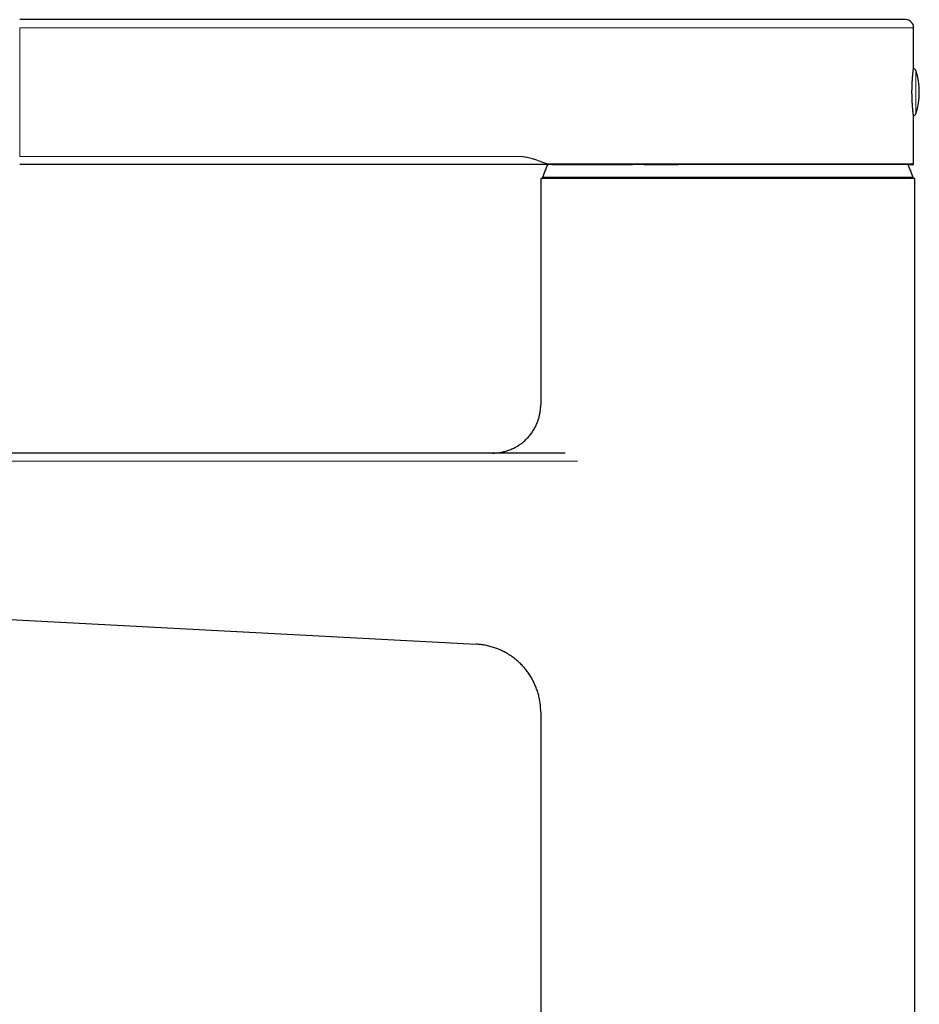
# Model space of a CAD drawing. Header units: millimetres. Extents: x 8 to 623, y 12 to 616.
# Tile 2 of 48: x 96 to 208, y 494 to 616. Entities that reach past the tile are written whole.
import ezdxf

# ---------------------------------------------------------------- set-up
doc = ezdxf.new("R2010")
doc.units = ezdxf.units.MM

msp = doc.modelspace()

# ---------------------------------------------------------------- linework, layer by layer
at = {"color": 7, "linetype": 'Continuous', "lineweight": 30}
for p, q in [((157.86, 615.94), (96.04, 615.94)), ((207.14, 610.04), (207.14, 614.94)), ((207.14, 598.04), (207.14, 603.84)), ((157.86, 597.94), (96.04, 597.94)), ((161.82, 597.94), (161.81, 597.94)), ((160.79, 596.19), (160.79, 568.07)), ((207.29, 596.19), (160.79, 596.19)), ((206.38, 596.19), (206.37, 596.24)), ((207.29, 371.19), (207.29, 596.19)), ((163.85, 562.07), (30.34, 562.07)), ((52.58, 543.64), (152.79, 538.32)), ((160.79, 529.88), (160.79, 371.19))]:
    msp.add_line(p, q, dxfattribs=at)
at = {"color": 8, "linetype": 'Continuous', "lineweight": 0}
for p, q in [((96.04, 598.94), (96.04, 614.94)), ((96.04, 614.94), (157.86, 614.94)), ((157.86, 614.94), (161.73, 614.94)), ((207.14, 614.94), (161.73, 614.94)), ((207.43, 606.94), (207.43, 609.63)), ((207.43, 604.24), (207.43, 606.94)), ((157.86, 598.94), (96.04, 598.94)), ((161.02, 596.37), (204.24, 596.37)), ((204.24, 596.37), (207.06, 596.37)), ((165.35, 561.07), (30.33, 561.07))]:
    msp.add_line(p, q, dxfattribs=at)
at = {"color": 7, "linetype": 'Continuous', "lineweight": 30}
for centre, radius, start, end in [((206.14, 614.94), 1, 360, 90), ((207.14, 609.54), 0.3, 17.4416, 94.866), ((198.84, 606.94), 9, 342.5584, 17.4416), ((207.14, 604.33), 0.3, 265.1332, 342.5584), ((161.12, 596.34), 0.1, 159.9882, 270), ((206.97, 596.34), 0.1, 270, 20.0118)]:
    msp.add_arc(centre, radius, start, end, dxfattribs=at)
for points, knots in [([(162.69, 615.94), (162.67, 615.94), (162.63, 615.94), (162.56, 615.94), (162.48, 615.94), (162.4, 615.94), (162.34, 615.94), (162.28, 615.94), (162.23, 615.94), (162.17, 615.94), (162.11, 615.94), (162.02, 615.94), (161.91, 615.94), (161.76, 615.94), (161.61, 615.94), (161.45, 615.94), (161.28, 615.94), (161.1, 615.94), (160.91, 615.94), (160.72, 615.94), (160.52, 615.94), (160.32, 615.94), (160.14, 615.94), (160, 615.94), (159.89, 615.94), (159.78, 615.94), (159.66, 615.94), (159.54, 615.94), (159.39, 615.94), (159.21, 615.94), (158.99, 615.94), (158.77, 615.94), (158.54, 615.94), (158.32, 615.94), (158.09, 615.94), (157.94, 615.94), (157.86, 615.94)], [0, 0, 0, 0, 0.034206, 0.06824, 0.102169, 0.136063, 0.153827, 0.171609, 0.18942, 0.207269, 0.225166, 0.243121, 0.280012, 0.316696, 0.353258, 0.389783, 0.426358, 0.463069, 0.499999, 0.536154, 0.572109, 0.607944, 0.643739, 0.662501, 0.681286, 0.700106, 0.718971, 0.737894, 0.756885, 0.791787, 0.826512, 0.86113, 0.895716, 0.930341, 0.965078, 1, 1, 1, 1]), ([(206.14, 615.94), (206.14, 615.94), (206.14, 615.94), (206.12, 615.94), (206.1, 615.94), (206.06, 615.94), (206.02, 615.94), (205.98, 615.94), (205.94, 615.94), (205.9, 615.94), (205.85, 615.94), (205.8, 615.94), (205.73, 615.94), (205.64, 615.94), (205.54, 615.94), (205.42, 615.94), (205.31, 615.94), (205.23, 615.94), (205.16, 615.94), (205.1, 615.94), (205.03, 615.94), (204.96, 615.94), (204.89, 615.94), (204.79, 615.94), (204.64, 615.94), (204.45, 615.94), (204.25, 615.94), (204.03, 615.94), (203.83, 615.94), (203.63, 615.94), (203.44, 615.94), (203.24, 615.94), (203.04, 615.94), (202.82, 615.94), (202.58, 615.94), (202.33, 615.94), (202.07, 615.94), (201.8, 615.94), (201.53, 615.94), (201.25, 615.94), (200.96, 615.94), (200.66, 615.94), (200.37, 615.94), (200.07, 615.94), (199.77, 615.94), (199.46, 615.94), (199.15, 615.94), (198.84, 615.94), (198.53, 615.94), (198.21, 615.94), (197.9, 615.94), (197.58, 615.94), (197.23, 615.94), (196.85, 615.94), (196.44, 615.94), (196.02, 615.94), (195.67, 615.94), (195.4, 615.94), (195.21, 615.94), (195.01, 615.94), (194.82, 615.94), (194.62, 615.94), (194.42, 615.94), (194.14, 615.94), (193.78, 615.94), (193.33, 615.94), (192.88, 615.94), (192.43, 615.94), (192.02, 615.94), (191.67, 615.94), (191.36, 615.94), (191.06, 615.94), (190.75, 615.94), (190.45, 615.94), (190.1, 615.94), (189.7, 615.94), (189.24, 615.94), (188.78, 615.94), (188.32, 615.94), (187.85, 615.94), (187.39, 615.94), (186.92, 615.94), (186.45, 615.94), (185.99, 615.94), (185.52, 615.94), (185.05, 615.94), (184.63, 615.94), (184.27, 615.94), (183.96, 615.94), (183.65, 615.94), (183.34, 615.94), (183.03, 615.94), (182.65, 615.94), (182.22, 615.94), (181.74, 615.94), (181.26, 615.94), (180.86, 615.94), (180.56, 615.94), (180.35, 615.94), (180.13, 615.94), (179.92, 615.94), (179.7, 615.94), (179.49, 615.94), (179.18, 615.94), (178.78, 615.94), (178.28, 615.94), (177.79, 615.94), (177.3, 615.94), (176.85, 615.94), (176.44, 615.94), (176.06, 615.94), (175.69, 615.94), (175.32, 615.94), (174.93, 615.94), (174.53, 615.94), (174.12, 615.94), (173.71, 615.94), (173.31, 615.94), (172.92, 615.94), (172.53, 615.94), (172.14, 615.94), (171.76, 615.94), (171.4, 615.94), (171.04, 615.94), (170.7, 615.94), (170.35, 615.94), (170.02, 615.94), (169.69, 615.94), (169.38, 615.94), (169.07, 615.94), (168.77, 615.94), (168.48, 615.94), (168.18, 615.94), (167.85, 615.94), (167.51, 615.94), (167.19, 615.94), (166.92, 615.94), (166.73, 615.94), (166.59, 615.94), (166.45, 615.94), (166.31, 615.94), (166.18, 615.94), (166.05, 615.94), (165.87, 615.94), (165.64, 615.94), (165.37, 615.94), (165.11, 615.94), (164.86, 615.94), (164.65, 615.94), (164.47, 615.94), (164.32, 615.94), (164.18, 615.94), (164.04, 615.94), (163.9, 615.94), (163.76, 615.94), (163.59, 615.94), (163.42, 615.94), (163.25, 615.94), (163.1, 615.94), (162.95, 615.94), (162.82, 615.94), (162.73, 615.94), (162.69, 615.94)], [0, 0, 0, 0, 0.007402, 0.014794, 0.02218, 0.029563, 0.036947, 0.041784, 0.046623, 0.051466, 0.056313, 0.061277, 0.066366, 0.073991, 0.08161, 0.089224, 0.096839, 0.100259, 0.103681, 0.107103, 0.110528, 0.113954, 0.117383, 0.120815, 0.12886, 0.136892, 0.144917, 0.152937, 0.160959, 0.167265, 0.173575, 0.179893, 0.186244, 0.192676, 0.199845, 0.207007, 0.214165, 0.221321, 0.22848, 0.235644, 0.242817, 0.25, 0.256824, 0.263638, 0.270445, 0.277248, 0.284049, 0.290851, 0.297268, 0.303689, 0.310119, 0.316533, 0.322853, 0.330742, 0.338624, 0.346502, 0.35438, 0.357918, 0.361457, 0.364998, 0.368541, 0.372086, 0.375634, 0.379186, 0.38696, 0.394724, 0.40248, 0.410233, 0.417987, 0.423066, 0.428148, 0.433234, 0.438325, 0.443308, 0.448153, 0.455562, 0.462964, 0.470364, 0.477764, 0.485167, 0.492578, 0.5, 0.507402, 0.514794, 0.52218, 0.529563, 0.536947, 0.541784, 0.546623, 0.551466, 0.556313, 0.561277, 0.566366, 0.573991, 0.58161, 0.589224, 0.596839, 0.600259, 0.603681, 0.607103, 0.610528, 0.613954, 0.617383, 0.620815, 0.62886, 0.636892, 0.644917, 0.652937, 0.660959, 0.667265, 0.673575, 0.679893, 0.686244, 0.692676, 0.699845, 0.707007, 0.714165, 0.721321, 0.72848, 0.735644, 0.742817, 0.75, 0.756824, 0.763638, 0.770445, 0.777248, 0.784049, 0.790851, 0.797268, 0.803689, 0.810119, 0.816533, 0.822853, 0.830742, 0.838624, 0.846502, 0.85438, 0.857918, 0.861457, 0.864998, 0.868541, 0.872086, 0.875634, 0.879186, 0.88696, 0.894724, 0.90248, 0.910233, 0.917987, 0.923066, 0.928148, 0.933234, 0.938325, 0.943308, 0.948154, 0.955563, 0.962966, 0.970366, 0.977766, 0.985169, 0.992579, 1, 1, 1, 1]), ([(207.14, 603.84), (207.14, 603.84), (207.14, 603.84), (207.14, 603.84), (207.14, 603.85), (207.14, 603.86), (207.14, 603.88), (207.13, 603.91), (207.13, 603.94), (207.12, 603.98), (207.12, 604.02), (207.11, 604.07), (207.1, 604.13), (207.1, 604.21), (207.09, 604.28), (207.08, 604.35), (207.07, 604.42), (207.06, 604.5), (207.05, 604.58), (207.04, 604.67), (207.04, 604.76), (207.03, 604.86), (207.02, 604.96), (207.01, 605.06), (207, 605.16), (206.99, 605.27), (206.99, 605.39), (206.98, 605.5), (206.97, 605.62), (206.96, 605.74), (206.96, 605.86), (206.95, 605.98), (206.95, 606.11), (206.94, 606.23), (206.94, 606.36), (206.94, 606.49), (206.94, 606.63), (206.93, 606.76), (206.93, 606.89), (206.93, 607.01), (206.93, 607.14), (206.94, 607.27), (206.94, 607.4), (206.94, 607.53), (206.94, 607.66), (206.95, 607.79), (206.95, 607.91), (206.96, 608.03), (206.97, 608.15), (206.97, 608.27), (206.98, 608.38), (206.99, 608.5), (206.99, 608.61), (207, 608.72), (207.01, 608.82), (207.02, 608.92), (207.03, 609.02), (207.04, 609.11), (207.05, 609.2), (207.05, 609.29), (207.06, 609.38), (207.07, 609.46), (207.08, 609.53), (207.09, 609.6), (207.09, 609.66), (207.1, 609.72), (207.11, 609.78), (207.12, 609.83), (207.12, 609.87), (207.13, 609.91), (207.13, 609.95), (207.13, 609.97), (207.14, 610), (207.14, 610.02), (207.14, 610.03), (207.14, 610.03), (207.14, 610.04), (207.14, 610.04)], [0, 0, 0, 0, 0.003359, 0.017007, 0.030076, 0.043144, 0.056304, 0.069463, 0.082908, 0.096354, 0.109897, 0.123441, 0.141228, 0.159071, 0.172289, 0.185508, 0.198818, 0.212129, 0.225729, 0.239329, 0.253029, 0.26673, 0.279948, 0.293166, 0.306476, 0.319786, 0.333387, 0.346987, 0.360688, 0.374389, 0.387584, 0.40078, 0.414067, 0.427356, 0.440938, 0.454521, 0.468204, 0.481888, 0.494979, 0.50807, 0.521252, 0.534434, 0.547903, 0.561373, 0.574944, 0.588514, 0.601579, 0.614644, 0.6278, 0.640956, 0.654394, 0.667832, 0.681366, 0.694901, 0.70806, 0.721219, 0.734468, 0.747718, 0.761252, 0.774787, 0.78842, 0.802052, 0.815278, 0.828504, 0.841821, 0.855139, 0.868749, 0.882359, 0.896071, 0.909782, 0.922944, 0.936107, 0.949361, 0.962616, 0.976163, 0.98971, 1, 1, 1, 1]), ([(161.81, 597.94), (161.81, 597.94), (161.79, 597.94), (161.76, 597.94), (161.73, 597.94), (161.7, 597.94), (161.66, 597.94), (161.62, 597.94), (161.58, 597.94), (161.52, 597.94), (161.47, 597.94), (161.44, 597.94), (161.43, 597.94), (161.42, 597.94), (161.41, 597.94), (161.39, 597.94), (161.38, 597.94), (161.37, 597.94), (161.33, 597.94), (161.26, 597.94), (161.16, 597.94), (161.06, 597.94), (160.95, 597.94), (160.85, 597.94), (160.77, 597.94), (160.71, 597.94), (160.68, 597.94), (160.65, 597.94), (160.62, 597.94), (160.6, 597.94), (160.55, 597.94), (160.48, 597.94), (160.39, 597.94), (160.29, 597.94), (160.2, 597.94), (160.1, 597.94), (159.99, 597.94), (159.87, 597.94), (159.74, 597.94), (159.61, 597.94), (159.47, 597.94), (159.34, 597.94), (159.2, 597.94), (159.07, 597.94), (158.96, 597.94), (158.87, 597.94), (158.82, 597.94), (158.77, 597.94), (158.71, 597.94), (158.66, 597.94), (158.56, 597.94), (158.42, 597.94), (158.24, 597.94), (158.06, 597.94), (157.93, 597.94), (157.86, 597.94)], [0, 0, 0, 0, 0.014529, 0.030193, 0.046995, 0.064936, 0.08402, 0.104246, 0.125077, 0.155935, 0.185233, 0.190806, 0.196319, 0.201772, 0.207166, 0.2125, 0.217775, 0.22299, 0.228147, 0.266311, 0.303572, 0.339979, 0.375589, 0.406313, 0.436508, 0.444335, 0.452129, 0.459892, 0.467624, 0.475326, 0.482999, 0.505395, 0.527596, 0.549626, 0.571505, 0.593258, 0.614908, 0.641824, 0.668435, 0.694791, 0.720945, 0.746949, 0.771419, 0.795692, 0.819818, 0.829266, 0.838704, 0.848132, 0.857554, 0.866974, 0.876394, 0.90577, 0.936103, 0.967486, 1, 1, 1, 1]), ([(161.65, 597.94), (161.64, 597.91), (161.6, 597.81), (161.52, 597.63), (161.42, 597.39), (161.32, 597.15), (161.22, 596.9), (161.13, 596.66), (161.06, 596.48), (161.03, 596.39), (161.02, 596.37)], [0, 0, 0, 0, 0.0439889, 0.1982543, 0.3526411, 0.5071395, 0.6617722, 0.8165462, 0.9714685, 1, 1, 1, 1]), ([(163.86, 597.94), (163.78, 597.94), (163.61, 597.94), (163.38, 597.94), (163.16, 597.94), (162.95, 597.94), (162.76, 597.94), (162.57, 597.94), (162.4, 597.94), (162.24, 597.94), (162.09, 597.94), (161.95, 597.94), (161.87, 597.94), (161.82, 597.94)], [0, 0, 0, 0, 0.093334, 0.186667, 0.28, 0.373334, 0.466667, 0.56, 0.648, 0.736, 0.824, 0.912, 1, 1, 1, 1]), ([(162.17, 597.94), (162.19, 597.94), (162.23, 597.94), (162.3, 597.94), (162.38, 597.94), (162.45, 597.94), (162.52, 597.94), (162.59, 597.94), (162.66, 597.94), (162.73, 597.94), (162.79, 597.94), (162.86, 597.94), (162.92, 597.94), (162.98, 597.94), (163.05, 597.94), (163.12, 597.94), (163.2, 597.94), (163.31, 597.94), (163.43, 597.94), (163.56, 597.94), (163.7, 597.94), (163.83, 597.94), (163.98, 597.94), (164.13, 597.94), (164.28, 597.94), (164.44, 597.94), (164.6, 597.94), (164.75, 597.94), (164.87, 597.94), (164.96, 597.94), (165.05, 597.94), (165.13, 597.94), (165.21, 597.94), (165.29, 597.94), (165.38, 597.94), (165.46, 597.94), (165.54, 597.94), (165.61, 597.94), (165.69, 597.94), (165.77, 597.94), (165.86, 597.94), (165.95, 597.94), (166.04, 597.94), (166.13, 597.94), (166.22, 597.94), (166.32, 597.94), (166.42, 597.94), (166.53, 597.94), (166.64, 597.94), (166.8, 597.94), (167.01, 597.94), (167.26, 597.94), (167.52, 597.94), (167.78, 597.94), (168.06, 597.94), (168.33, 597.94), (168.62, 597.94), (168.9, 597.94), (169.18, 597.94), (169.47, 597.94), (169.71, 597.94), (169.9, 597.94), (170.04, 597.94), (170.19, 597.94), (170.34, 597.94), (170.5, 597.94), (170.68, 597.94), (170.86, 597.94), (171.05, 597.94), (171.24, 597.94), (171.45, 597.94), (171.67, 597.94), (171.89, 597.94), (172.06, 597.94), (172.16, 597.94), (172.18, 597.94)], [0, 0, 0, 0, 0.012269, 0.026423, 0.040087, 0.053257, 0.065705, 0.077669, 0.089143, 0.100123, 0.110815, 0.120985, 0.130777, 0.140558, 0.150344, 0.160137, 0.169936, 0.18745, 0.204985, 0.22254, 0.240116, 0.257733, 0.275672, 0.294026, 0.312421, 0.331224, 0.350442, 0.37008, 0.380505, 0.390608, 0.400258, 0.40945, 0.418183, 0.426452, 0.435758, 0.444388, 0.452338, 0.459602, 0.466178, 0.474682, 0.48386, 0.493715, 0.501801, 0.510296, 0.519203, 0.528523, 0.53826, 0.548415, 0.558991, 0.569866, 0.592541, 0.615011, 0.63727, 0.660878, 0.68423, 0.707345, 0.730603, 0.754131, 0.776334, 0.79877, 0.82144, 0.832209, 0.843031, 0.854202, 0.865926, 0.878204, 0.89104, 0.904435, 0.91839, 0.932909, 0.947993, 0.963359, 0.979274, 0.995739, 1, 1, 1, 1]), ([(207.04, 597.94), (207.04, 597.94), (207.04, 597.94), (207.02, 597.94), (207, 597.94), (206.97, 597.94), (206.92, 597.94), (206.87, 597.94), (206.81, 597.94), (206.73, 597.94), (206.65, 597.94), (206.56, 597.94), (206.46, 597.94), (206.34, 597.94), (206.22, 597.94), (206.09, 597.94), (205.95, 597.94), (205.8, 597.94), (205.64, 597.94), (205.47, 597.94), (205.3, 597.94), (205.11, 597.94), (204.92, 597.94), (204.71, 597.94), (204.5, 597.94), (204.29, 597.94), (204.06, 597.94), (203.82, 597.94), (203.57, 597.94), (203.32, 597.94), (203.05, 597.94), (202.78, 597.94), (202.5, 597.94), (202.21, 597.94), (201.91, 597.94), (201.61, 597.94), (201.3, 597.94), (200.98, 597.94), (200.65, 597.94), (200.32, 597.94), (199.99, 597.94), (199.65, 597.94), (199.3, 597.94), (198.94, 597.94), (198.58, 597.94), (198.2, 597.94), (197.82, 597.94), (197.44, 597.94), (197.05, 597.94), (196.65, 597.94), (196.25, 597.94), (195.84, 597.94), (195.43, 597.94), (195.02, 597.94), (194.6, 597.94), (194.18, 597.94), (193.76, 597.94), (193.33, 597.94), (192.9, 597.94), (192.46, 597.94), (192.01, 597.94), (191.56, 597.94), (191.11, 597.94), (190.65, 597.94), (190.19, 597.94), (189.73, 597.94), (189.27, 597.94), (188.81, 597.94), (188.34, 597.94), (187.87, 597.94), (187.4, 597.94), (186.94, 597.94), (186.47, 597.94), (186, 597.94), (185.54, 597.94), (185.06, 597.94), (184.58, 597.94), (184.11, 597.94), (183.63, 597.94), (183.15, 597.94), (182.68, 597.94), (182.2, 597.94), (181.73, 597.94), (181.25, 597.94), (180.78, 597.94), (180.31, 597.94), (179.84, 597.94), (179.38, 597.94), (178.92, 597.94), (178.47, 597.94), (178.01, 597.94), (177.56, 597.94), (177.1, 597.94), (176.65, 597.94), (176.2, 597.94), (175.75, 597.94), (175.3, 597.94), (174.87, 597.94), (174.43, 597.94), (174, 597.94), (173.57, 597.94), (173.15, 597.94), (172.74, 597.94), (172.33, 597.94), (171.93, 597.94), (171.53, 597.94), (171.14, 597.94), (170.75, 597.94), (170.36, 597.94), (169.98, 597.94), (169.61, 597.94), (169.24, 597.94), (168.88, 597.94), (168.52, 597.94), (168.17, 597.94), (167.83, 597.94), (167.5, 597.94), (167.17, 597.94), (166.85, 597.94), (166.54, 597.94), (166.24, 597.94), (165.95, 597.94), (165.66, 597.94), (165.38, 597.94), (165.11, 597.94), (164.84, 597.94), (164.58, 597.94), (164.33, 597.94), (164.09, 597.94), (163.93, 597.94), (163.86, 597.94)], [0, 0, 0, 0, 0.00784, 0.01568, 0.02352, 0.03136, 0.0392, 0.0469, 0.0546, 0.0623, 0.07, 0.077857, 0.085714, 0.093571, 0.101428, 0.109285, 0.117143, 0.125, 0.13284, 0.14068, 0.14852, 0.15636, 0.1642, 0.171899, 0.179599, 0.187299, 0.194999, 0.202857, 0.210714, 0.218571, 0.226428, 0.234285, 0.242142, 0.249999, 0.257839, 0.265679, 0.273519, 0.281359, 0.289199, 0.296899, 0.304599, 0.312299, 0.319999, 0.327856, 0.335714, 0.343571, 0.351428, 0.359285, 0.367142, 0.374999, 0.382839, 0.390679, 0.398519, 0.406359, 0.414199, 0.421899, 0.429599, 0.437299, 0.444999, 0.452856, 0.460713, 0.468571, 0.476428, 0.484285, 0.492142, 0.499999, 0.507839, 0.515679, 0.523519, 0.531359, 0.539199, 0.546899, 0.554599, 0.562299, 0.569999, 0.577856, 0.585713, 0.593571, 0.601428, 0.609285, 0.617142, 0.624999, 0.632839, 0.640679, 0.648519, 0.656359, 0.664199, 0.671899, 0.679599, 0.687299, 0.694999, 0.702856, 0.710714, 0.718571, 0.726428, 0.734285, 0.742142, 0.749999, 0.757839, 0.765679, 0.773519, 0.781359, 0.789199, 0.796899, 0.804599, 0.812299, 0.819999, 0.827857, 0.835714, 0.843571, 0.851428, 0.859285, 0.867142, 0.875, 0.88284, 0.89068, 0.89852, 0.90636, 0.9142, 0.9219, 0.9296, 0.9373, 0.945, 0.952857, 0.960714, 0.968571, 0.976429, 0.984286, 0.992143, 1, 1, 1, 1]), ([(173.63, 597.94), (173.67, 597.94), (173.77, 597.94), (173.95, 597.94), (174.16, 597.94), (174.38, 597.94), (174.61, 597.94), (174.85, 597.94), (175.1, 597.94), (175.34, 597.94), (175.59, 597.94), (175.83, 597.94), (176.08, 597.94), (176.33, 597.94), (176.59, 597.94), (176.86, 597.94), (177.13, 597.94), (177.4, 597.94), (177.65, 597.94), (177.8, 597.94), (177.86, 597.94)], [0, 0, 0, 0, 0.028764, 0.077839, 0.129305, 0.183168, 0.238409, 0.295974, 0.355867, 0.418094, 0.472727, 0.529045, 0.587052, 0.64675, 0.708141, 0.771226, 0.83226, 0.894803, 0.958856, 1, 1, 1, 1]), ([(207.06, 596.37), (207.06, 596.39), (207.02, 596.48), (206.96, 596.65), (206.87, 596.89), (206.78, 597.12), (206.68, 597.35), (206.58, 597.59), (206.5, 597.78), (206.45, 597.9), (206.43, 597.94)], [0, 0, 0, 0, 0.02929, 0.178124, 0.327102, 0.476204, 0.625428, 0.774763, 0.924207, 1, 1, 1, 1]), ([(206.43, 597.94), (206.43, 597.94), (206.47, 597.94), (206.54, 597.94), (206.63, 597.94), (206.71, 597.94), (206.79, 597.94), (206.85, 597.94), (206.91, 597.94), (206.96, 597.94), (206.99, 597.94), (207.02, 597.94), (207.04, 597.94), (207.04, 597.94), (207.04, 597.94)], [0, 0, 0, 0, 0.004906, 0.091436, 0.177966, 0.264496, 0.351027, 0.437557, 0.524087, 0.619269, 0.714452, 0.809635, 0.904817, 1, 1, 1, 1]), ([(207.04, 597.94), (207.05, 597.94), (207.06, 597.94), (207.08, 597.94), (207.1, 597.95), (207.11, 597.96), (207.13, 597.98), (207.14, 598), (207.14, 598.02), (207.14, 598.03), (207.14, 598.04)], [0, 0, 0, 0, 0.125005, 0.249974, 0.374976, 0.500002, 0.625031, 0.74997, 0.875005, 1, 1, 1, 1]), ([(207.06, 597.94), (207.06, 597.94), (207.07, 597.94), (207.07, 597.94), (207.08, 597.94), (207.09, 597.95), (207.09, 597.95), (207.1, 597.95), (207.1, 597.96), (207.1, 597.96), (207.11, 597.96), (207.11, 597.96), (207.11, 597.97), (207.11, 597.97), (207.12, 597.97), (207.12, 597.98), (207.13, 597.99), (207.14, 598), (207.14, 598.02), (207.14, 598.03), (207.14, 598.04)], [0, 0, 0, 0, 0.173021, 0.325175, 0.456497, 0.567045, 0.656927, 0.702701, 0.740577, 0.770747, 0.793566, 0.802487, 0.809993, 0.816444, 0.822904, 0.84151, 0.87725, 0.930015, 0.962861, 1, 1, 1, 1]), ([(161.12, 596.24), (161.12, 596.24), (161.11, 596.24), (161.12, 596.24), (161.14, 596.24), (161.17, 596.24), (161.21, 596.24), (161.25, 596.24), (161.3, 596.24), (161.36, 596.24), (161.43, 596.24), (161.5, 596.24), (161.59, 596.24), (161.69, 596.24), (161.8, 596.24), (161.93, 596.24), (162.06, 596.24), (162.17, 596.24), (162.28, 596.24), (162.39, 596.24), (162.51, 596.24), (162.63, 596.24), (162.76, 596.24), (162.89, 596.24), (163.04, 596.24), (163.21, 596.24), (163.4, 596.24), (163.59, 596.24), (163.79, 596.24), (164.01, 596.24), (164.24, 596.24), (164.48, 596.24), (164.73, 596.24), (165, 596.24), (165.27, 596.24), (165.55, 596.24), (165.83, 596.24), (166.09, 596.24), (166.3, 596.24), (166.47, 596.24), (166.64, 596.24), (166.81, 596.24), (166.98, 596.24), (167.19, 596.24), (167.44, 596.24), (167.73, 596.24), (168.03, 596.24), (168.34, 596.24), (168.67, 596.24), (169, 596.24), (169.34, 596.24), (169.69, 596.24), (170.05, 596.24), (170.41, 596.24), (170.78, 596.24), (171.15, 596.24), (171.52, 596.24), (171.9, 596.24), (172.28, 596.24), (172.66, 596.24), (173.06, 596.24), (173.47, 596.24), (173.9, 596.24), (174.34, 596.24), (174.77, 596.24), (175.21, 596.24), (175.65, 596.24), (176.08, 596.24), (176.51, 596.24), (176.93, 596.24), (177.36, 596.24), (177.79, 596.24), (178.22, 596.24), (178.65, 596.24), (179.08, 596.24), (179.52, 596.24), (179.95, 596.24), (180.38, 596.24), (180.81, 596.24), (181.24, 596.24), (181.62, 596.24), (181.93, 596.24), (182.19, 596.24), (182.44, 596.24), (182.69, 596.24), (182.95, 596.24), (183.25, 596.24), (183.6, 596.24), (184, 596.24), (184.41, 596.24), (184.83, 596.24), (185.26, 596.24), (185.69, 596.24), (186.12, 596.24), (186.56, 596.24), (186.99, 596.24), (187.43, 596.24), (187.86, 596.24), (188.29, 596.24), (188.72, 596.24), (189.14, 596.24), (189.56, 596.24), (189.98, 596.24), (190.38, 596.24), (190.75, 596.24), (191.1, 596.24), (191.44, 596.24), (191.79, 596.24), (192.13, 596.24), (192.47, 596.24), (192.85, 596.24), (193.27, 596.24), (193.73, 596.24), (194.19, 596.24), (194.61, 596.24), (195.01, 596.24), (195.39, 596.24), (195.76, 596.24), (196.13, 596.24), (196.49, 596.24), (196.87, 596.24), (197.27, 596.24), (197.68, 596.24), (198.08, 596.24), (198.45, 596.24), (198.79, 596.24), (199.1, 596.24), (199.41, 596.24), (199.7, 596.24), (200, 596.24), (200.29, 596.24), (200.58, 596.24), (200.88, 596.24), (201.18, 596.24), (201.47, 596.24), (201.76, 596.24), (202.04, 596.24), (202.33, 596.24), (202.62, 596.24), (202.9, 596.24), (203.17, 596.24), (203.43, 596.24), (203.68, 596.24), (203.93, 596.24), (204.08, 596.24), (204.16, 596.24)], [0, 0, 0, 0, 0.0008433, 0.0091902, 0.017543, 0.0259057, 0.0342826, 0.0413466, 0.0483996, 0.0554441, 0.0624825, 0.0695173, 0.076551, 0.0848425, 0.0931397, 0.1014467, 0.1097676, 0.1155475, 0.12132, 0.1270864, 0.1328481, 0.1386064, 0.1443626, 0.1501181, 0.1558743, 0.1631135, 0.1703584, 0.1776118, 0.1848415, 0.1919438, 0.1998588, 0.2077649, 0.2156655, 0.2235641, 0.2314642, 0.2393692, 0.2472826, 0.2552078, 0.2595717, 0.2639311, 0.2682866, 0.2726388, 0.2769882, 0.2813355, 0.2881639, 0.2949907, 0.301818, 0.3091362, 0.3164603, 0.3237931, 0.3311697, 0.3386594, 0.3461375, 0.353607, 0.3610706, 0.3685315, 0.3759924, 0.3833231, 0.3906594, 0.3980042, 0.4053602, 0.4133064, 0.4212391, 0.4291618, 0.4370778, 0.4449908, 0.4529041, 0.4603688, 0.4678398, 0.4753201, 0.4827804, 0.4901223, 0.4974532, 0.504776, 0.5120933, 0.5194079, 0.5267226, 0.5339094, 0.5411015, 0.5483015, 0.5555121, 0.5597333, 0.5639505, 0.5681642, 0.5723749, 0.576583, 0.5807892, 0.5873962, 0.5940016, 0.6006075, 0.607688, 0.614774, 0.6218677, 0.6290069, 0.6362691, 0.6435208, 0.6507644, 0.6580029, 0.6652387, 0.6724745, 0.6795838, 0.6866982, 0.6938203, 0.7009526, 0.7070082, 0.7130555, 0.719096, 0.7251313, 0.7311629, 0.7371923, 0.7432212, 0.7515126, 0.7598099, 0.7681169, 0.7764378, 0.7835493, 0.7906497, 0.7977413, 0.8048269, 0.8119087, 0.8189893, 0.8273362, 0.8356889, 0.8440517, 0.8524286, 0.8591652, 0.8658919, 0.8726106, 0.8793236, 0.886033, 0.8927408, 0.8994493, 0.9068318, 0.9142205, 0.9216181, 0.9289755, 0.9361437, 0.9441322, 0.9521117, 0.9600858, 0.968058, 0.976032, 0.9840113, 0.9919995, 1, 1, 1, 1]), ([(161.72, 596.24), (161.71, 596.23), (161.71, 596.21), (161.7, 596.19), (161.7, 596.19)], [0, 0, 0, 0, 0.491928, 1, 1, 1, 1]), ([(206.97, 596.24), (206.97, 596.24), (206.97, 596.24), (206.96, 596.24), (206.94, 596.24), (206.92, 596.24), (206.9, 596.24), (206.88, 596.24), (206.86, 596.24), (206.85, 596.24), (206.83, 596.24), (206.81, 596.24), (206.78, 596.24), (206.74, 596.24), (206.66, 596.24), (206.58, 596.24), (206.49, 596.24), (206.4, 596.24), (206.3, 596.24), (206.2, 596.24), (206.1, 596.24), (206, 596.24), (205.89, 596.24), (205.78, 596.24), (205.65, 596.24), (205.51, 596.24), (205.34, 596.24), (205.17, 596.24), (204.98, 596.24), (204.79, 596.24), (204.59, 596.24), (204.38, 596.24), (204.24, 596.24), (204.16, 596.24)], [0, 0, 0, 0, 0.0230118, 0.0681986, 0.1013439, 0.1345064, 0.1676952, 0.1807429, 0.1937967, 0.2068571, 0.2199246, 0.2329997, 0.2460832, 0.2867188, 0.3272933, 0.3678231, 0.4083252, 0.4488161, 0.4893126, 0.5211464, 0.5530022, 0.5848879, 0.6168117, 0.6479268, 0.6780293, 0.7182978, 0.7585271, 0.7987339, 0.8389343, 0.8791448, 0.9193816, 0.9596614, 1, 1, 1, 1]), ([(154.79, 562.07), (154.88, 562.07), (155.06, 562.08), (155.32, 562.09), (155.58, 562.12), (155.84, 562.16), (156.1, 562.22), (156.35, 562.28), (156.6, 562.35), (156.85, 562.43), (157.09, 562.53), (157.33, 562.63), (157.57, 562.75), (157.8, 562.88), (158.02, 563.02), (158.24, 563.16), (158.45, 563.32), (158.65, 563.48), (158.85, 563.65), (159.04, 563.83), (159.22, 564.02), (159.39, 564.22), (159.56, 564.42), (159.71, 564.64), (159.86, 564.86), (159.99, 565.08), (160.12, 565.31), (160.23, 565.54), (160.34, 565.78), (160.43, 566.02), (160.52, 566.27), (160.59, 566.53), (160.65, 566.78), (160.7, 567.04), (160.74, 567.3), (160.77, 567.56), (160.79, 567.81), (160.79, 567.99), (160.79, 568.07)], [0, 0, 0, 0, 0.028, 0.056, 0.084, 0.112, 0.14, 0.1675, 0.195, 0.222501, 0.250001, 0.278, 0.306001, 0.334001, 0.362001, 0.39, 0.4175, 0.445, 0.4725, 0.500001, 0.528, 0.556, 0.584, 0.611999, 0.64, 0.6675, 0.694999, 0.7225, 0.750001, 0.778, 0.806, 0.834, 0.862, 0.889999, 0.9175, 0.945001, 0.9725, 1, 1, 1, 1]), ([(160.79, 529.88), (160.79, 529.98), (160.79, 530.18), (160.77, 530.48), (160.75, 530.78), (160.71, 531.07), (160.66, 531.37), (160.61, 531.66), (160.54, 531.94), (160.47, 532.21), (160.38, 532.48), (160.29, 532.75), (160.19, 533.01), (160.08, 533.29), (159.95, 533.56), (159.82, 533.82), (159.67, 534.09), (159.52, 534.34), (159.36, 534.59), (159.2, 534.83), (159.03, 535.05), (158.85, 535.27), (158.67, 535.49), (158.47, 535.7), (158.27, 535.91), (158.05, 536.11), (157.82, 536.31), (157.59, 536.5), (157.36, 536.68), (157.12, 536.85), (156.88, 537.01), (156.64, 537.16), (156.39, 537.3), (156.14, 537.43), (155.88, 537.55), (155.61, 537.67), (155.33, 537.78), (155.05, 537.88), (154.77, 537.97), (154.48, 538.05), (154.19, 538.12), (153.91, 538.18), (153.63, 538.23), (153.35, 538.27), (153.07, 538.3), (152.89, 538.31), (152.79, 538.32)], [0, 0, 0, 0, 0.023333, 0.046666, 0.07, 0.093334, 0.116667, 0.14, 0.162, 0.184, 0.206001, 0.228001, 0.25, 0.273334, 0.296667, 0.32, 0.343333, 0.366667, 0.39, 0.411999, 0.434, 0.456, 0.478, 0.5, 0.523333, 0.546666, 0.57, 0.593333, 0.616666, 0.64, 0.662, 0.683999, 0.705999, 0.728, 0.75, 0.773333, 0.796666, 0.82, 0.843333, 0.866666, 0.889999, 0.912, 0.934, 0.956, 0.978, 1, 1, 1, 1])]:
    msp.add_open_spline(points, degree=3, knots=knots, dxfattribs=at)
at = {"color": 8, "linetype": 'Continuous', "lineweight": 0}
for points, knots in [([(161.73, 598.04), (161.72, 598.04), (161.71, 598.04), (161.69, 598.04), (161.67, 598.04), (161.65, 598.04), (161.63, 598.04), (161.6, 598.04), (161.57, 598.05), (161.52, 598.06), (161.47, 598.07), (161.41, 598.08), (161.35, 598.1), (161.31, 598.12), (161.29, 598.12), (161.27, 598.13), (161.25, 598.14), (161.23, 598.14), (161.2, 598.15), (161.17, 598.17), (161.11, 598.19), (161.02, 598.22), (160.96, 598.24), (160.9, 598.26), (160.87, 598.28), (160.83, 598.29), (160.8, 598.3), (160.77, 598.32), (160.74, 598.33), (160.71, 598.34), (160.67, 598.35), (160.62, 598.37), (160.56, 598.39), (160.5, 598.41), (160.45, 598.43), (160.4, 598.45), (160.35, 598.47), (160.3, 598.49), (160.23, 598.51), (160.14, 598.54), (160.04, 598.57), (159.94, 598.6), (159.86, 598.63), (159.8, 598.65), (159.75, 598.66), (159.71, 598.68), (159.65, 598.69), (159.59, 598.71), (159.53, 598.73), (159.46, 598.74), (159.39, 598.76), (159.32, 598.78), (159.26, 598.79), (159.2, 598.81), (159.13, 598.82), (159.06, 598.83), (158.98, 598.85), (158.9, 598.86), (158.81, 598.88), (158.72, 598.89), (158.64, 598.9), (158.55, 598.91), (158.48, 598.92), (158.39, 598.92), (158.31, 598.93), (158.21, 598.93), (158.1, 598.93), (157.98, 598.94), (157.9, 598.94), (157.86, 598.94)], [0, 0, 0, 0, 0.0149351, 0.0284652, 0.0405906, 0.0513116, 0.0615879, 0.074692, 0.0950013, 0.1149721, 0.1346021, 0.1649566, 0.1966543, 0.2039577, 0.2113302, 0.2187721, 0.2262829, 0.2338639, 0.2415147, 0.2492359, 0.2741769, 0.3005591, 0.3283864, 0.3380833, 0.3479447, 0.3579707, 0.3681613, 0.3785165, 0.385788, 0.3921475, 0.4044793, 0.4183413, 0.4337335, 0.4506562, 0.4620772, 0.4741023, 0.4867329, 0.4999684, 0.5138082, 0.5394246, 0.5630681, 0.5847386, 0.6044343, 0.6158052, 0.6263963, 0.6362076, 0.6463594, 0.6600431, 0.6749476, 0.6894631, 0.7035919, 0.7173339, 0.7306893, 0.7436599, 0.7562452, 0.7684469, 0.7859653, 0.8032073, 0.820177, 0.8368775, 0.8533127, 0.8694864, 0.8854023, 0.898606, 0.9159108, 0.9346987, 0.9549742, 0.9767405, 1, 1, 1, 1]), ([(161.73, 598.04), (161.73, 598.03), (161.73, 598.02), (161.73, 598), (161.74, 597.98), (161.75, 597.96), (161.77, 597.95), (161.79, 597.94), (161.8, 597.94), (161.82, 597.94), (161.82, 597.94)], [0, 0, 0, 0, 0.12501, 0.249973, 0.375009, 0.499977, 0.625001, 0.750006, 0.874986, 1, 1, 1, 1]), ([(161.73, 598.04), (161.77, 598.04), (161.86, 598.04), (162.02, 598.04), (162.18, 598.04), (162.35, 598.04), (162.54, 598.04), (162.73, 598.04), (162.93, 598.04), (163.15, 598.04), (163.37, 598.04), (163.61, 598.04), (163.86, 598.04), (164.12, 598.04), (164.39, 598.04), (164.67, 598.04), (164.96, 598.04), (165.26, 598.04), (165.57, 598.04), (165.88, 598.04), (166.21, 598.04), (166.55, 598.04), (166.89, 598.04), (167.24, 598.04), (167.6, 598.04), (167.96, 598.04), (168.33, 598.04), (168.72, 598.04), (169.11, 598.04), (169.52, 598.04), (169.93, 598.04), (170.34, 598.04), (170.77, 598.04), (171.2, 598.04), (171.64, 598.04), (172.08, 598.04), (172.53, 598.04), (172.98, 598.04), (173.44, 598.04), (173.9, 598.04), (174.37, 598.04), (174.83, 598.04), (175.31, 598.04), (175.79, 598.04), (176.28, 598.04), (176.78, 598.04), (177.27, 598.04), (177.78, 598.04), (178.28, 598.04), (178.79, 598.04), (179.3, 598.04), (179.81, 598.04), (180.32, 598.04), (180.84, 598.04), (181.35, 598.04), (181.87, 598.04), (182.38, 598.04), (182.89, 598.04), (183.4, 598.04), (183.92, 598.04), (184.45, 598.04), (184.97, 598.04), (185.49, 598.04), (186.01, 598.04), (186.53, 598.04), (187.05, 598.04), (187.57, 598.04), (188.08, 598.04), (188.6, 598.04), (189.11, 598.04), (189.61, 598.04), (190.11, 598.04), (190.6, 598.04), (191.09, 598.04), (191.58, 598.04), (192.07, 598.04), (192.56, 598.04), (193.04, 598.04), (193.52, 598.04), (194, 598.04), (194.46, 598.04), (194.93, 598.04), (195.39, 598.04), (195.84, 598.04), (196.28, 598.04), (196.72, 598.04), (197.15, 598.04), (197.57, 598.04), (197.99, 598.04), (198.39, 598.04), (198.79, 598.04), (199.19, 598.04), (199.58, 598.04), (199.96, 598.04), (200.34, 598.04), (200.7, 598.04), (201.06, 598.04), (201.41, 598.04), (201.75, 598.04), (202.08, 598.04), (202.4, 598.04), (202.71, 598.04), (203.01, 598.04), (203.3, 598.04), (203.58, 598.04), (203.85, 598.04), (204.11, 598.04), (204.36, 598.04), (204.61, 598.04), (204.84, 598.04), (205.06, 598.04), (205.27, 598.04), (205.47, 598.04), (205.66, 598.04), (205.84, 598.04), (206.01, 598.04), (206.16, 598.04), (206.31, 598.04), (206.44, 598.04), (206.56, 598.04), (206.67, 598.04), (206.77, 598.04), (206.86, 598.04), (206.93, 598.04), (207, 598.04), (207.05, 598.04), (207.09, 598.04), (207.12, 598.04), (207.14, 598.04), (207.14, 598.04), (207.14, 598.04)], [0, 0, 0, 0, 0.00784, 0.01568, 0.02352, 0.03136, 0.0392, 0.0469, 0.0546, 0.0623, 0.07, 0.077857, 0.085714, 0.093571, 0.101429, 0.109286, 0.117143, 0.125, 0.13284, 0.14068, 0.14852, 0.15636, 0.1642, 0.1719, 0.1796, 0.1873, 0.195, 0.202857, 0.210714, 0.218571, 0.226429, 0.234286, 0.242143, 0.25, 0.25784, 0.26568, 0.27352, 0.28136, 0.2892, 0.2969, 0.3046, 0.3123, 0.32, 0.327857, 0.335714, 0.343571, 0.351429, 0.359286, 0.367143, 0.375, 0.38284, 0.39068, 0.39852, 0.40636, 0.4142, 0.4219, 0.4296, 0.4373, 0.445, 0.452857, 0.460714, 0.468571, 0.476429, 0.484286, 0.492143, 0.5, 0.50784, 0.51568, 0.52352, 0.53136, 0.5392, 0.5469, 0.5546, 0.5623, 0.57, 0.577857, 0.585714, 0.593571, 0.601429, 0.609286, 0.617143, 0.625, 0.63284, 0.64068, 0.64852, 0.65636, 0.6642, 0.6719, 0.6796, 0.6873, 0.695, 0.702857, 0.710714, 0.718571, 0.726429, 0.734286, 0.742143, 0.75, 0.75784, 0.76568, 0.77352, 0.78136, 0.7892, 0.7969, 0.8046, 0.8123, 0.82, 0.827857, 0.835714, 0.843571, 0.851429, 0.859286, 0.867143, 0.875, 0.88284, 0.89068, 0.89852, 0.90636, 0.9142, 0.9219, 0.9296, 0.9373, 0.945, 0.952857, 0.960714, 0.968571, 0.976429, 0.984286, 0.992143, 1, 1, 1, 1])]:
    msp.add_open_spline(points, degree=3, knots=knots, dxfattribs=at)

doc.saveas('drawing.dxf')
